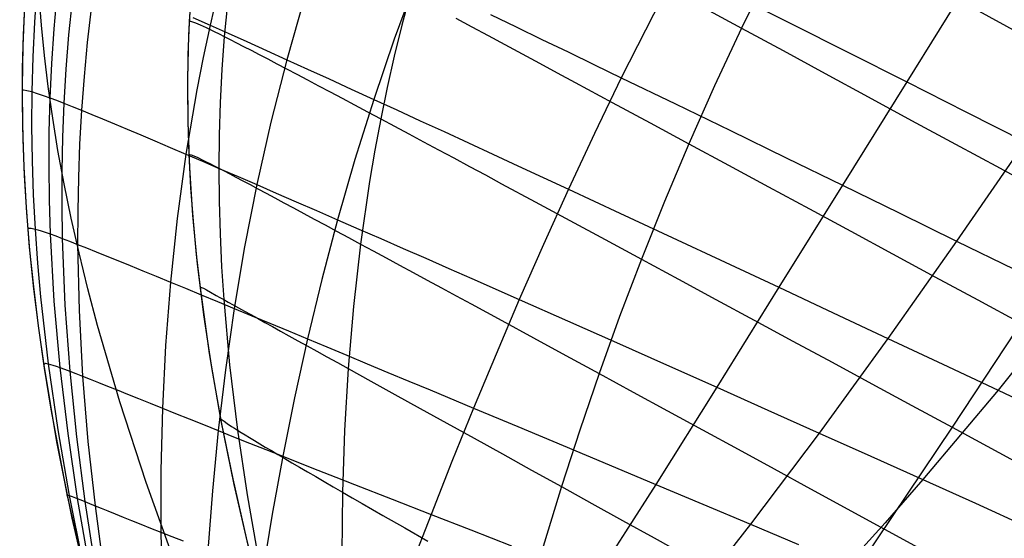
# Model space of a CAD drawing. Header units: millimetres. Extents: x -58 to 58, y -58 to 57.
# Tile 19 of 40: x 17 to 35, y -40 to -31. Entities that reach past the tile are written whole.
import ezdxf

# ---------------------------------------------------------------- set-up
doc = ezdxf.new("R2010")
doc.units = ezdxf.units.MM
doc.header["$MEASUREMENT"] = 0
doc.layers.add('Predefinito', color=5, linetype='Continuous')

msp = doc.modelspace()

# ---------------------------------------------------------------- linework, layer by layer
at = {"layer": 'Predefinito', "extrusion": (0.459919, 0.537098, 0.707107)}
for points in [[(-36.029, 114.312), (-34.523, 117.105), (-33.808, 118.516), (-33.12, 119.937), (-32.458, 121.368), (-31.823, 122.809), (-31.217, 124.262), (-30.638, 125.725), (-30.089, 127.199), (-29.57, 128.684), (-29.08, 130.181), (-28.621, 131.69), (-28.193, 133.21), (-27.796, 134.742), (-27.43, 136.287), (-27.096, 137.843), (-26.796, 139.408), (-26.529, 140.974), (-26.296, 142.541), (-26.095, 144.109), (-25.927, 145.677), (-25.79, 147.247), (-25.684, 148.817), (-25.608, 150.388), (-25.561, 151.96), (-25.543, 153.532), (-25.553, 155.106), (-25.592, 156.68), (-25.751, 159.83), (-26.018, 162.983), (-26.389, 166.137), (-26.862, 169.279), (-27.431, 172.396), (-28.096, 175.49), (-28.856, 178.561), (-29.28, 180.086), (-29.743, 181.601), (-30.253, 183.105), (-30.527, 183.852), (-30.816, 184.596), (-31.119, 185.336), (-31.436, 186.07), (-31.765, 186.795), (-32.108, 187.51), (-32.465, 188.218), (-32.835, 188.916), (-33.218, 189.605), (-33.614, 190.285), (-34.022, 190.957), (-34.444, 191.621), (-34.878, 192.276), (-35.324, 192.923), (-35.783, 193.562), (-36.253, 194.193), (-37.228, 195.432), (-38.246, 196.642), (-39.305, 197.825), (-40.401, 198.981), (-41.527, 200.108), (-42.679, 201.205), (-43.854, 202.276), (-45.05, 203.323), (-46.267, 204.347), (-48.753, 206.336)], [(-52.678, 204.485), (-50.14, 202.573), (-47.664, 200.588), (-46.453, 199.564), (-45.262, 198.516), (-44.093, 197.442), (-42.949, 196.339), (-41.833, 195.205), (-40.751, 194.042), (-39.711, 192.851), (-39.208, 192.245), (-38.716, 191.63), (-38.236, 191.006), (-37.768, 190.375), (-37.314, 189.734), (-36.872, 189.084), (-36.444, 188.425), (-36.03, 187.756), (-35.63, 187.077), (-35.245, 186.389), (-34.874, 185.69), (-34.518, 184.98), (-34.178, 184.26), (-33.852, 183.531), (-33.542, 182.794), (-33.249, 182.053), (-32.972, 181.308), (-32.71, 180.559), (-32.226, 179.05), (-31.788, 177.53), (-31.387, 176), (-31.015, 174.462), (-30.344, 171.369), (-29.773, 168.249), (-29.305, 165.107), (-28.946, 161.963), (-28.808, 160.391), (-28.698, 158.819), (-28.617, 157.247), (-28.565, 155.676), (-28.543, 154.105), (-28.551, 152.534), (-28.59, 150.963), (-28.661, 149.392), (-28.763, 147.821), (-28.899, 146.251), (-29.069, 144.681), (-29.274, 143.111), (-29.515, 141.541), (-29.792, 139.973), (-30.104, 138.414), (-30.451, 136.87), (-30.832, 135.338), (-31.246, 133.82), (-31.693, 132.315), (-32.173, 130.823), (-32.684, 129.343), (-33.227, 127.876), (-33.8, 126.42), (-34.402, 124.976), (-35.034, 123.544), (-35.695, 122.123), (-36.383, 120.713), (-37.098, 119.314), (-38.606, 116.546), (-40.213, 113.817)], [(-47.998, 208.397), (-46.975, 207.755), (-45.938, 207.144), (-44.885, 206.566), (-43.815, 206.024), (-43.274, 205.767), (-42.728, 205.52), (-42.177, 205.283), (-41.621, 205.056), (-41.06, 204.841), (-40.493, 204.638), (-39.921, 204.447), (-39.343, 204.268), (-38.759, 204.103), (-38.172, 203.952), (-37.584, 203.816), (-36.994, 203.696), (-36.402, 203.593), (-35.808, 203.505), (-35.212, 203.434), (-34.614, 203.381), (-34.014, 203.344), (-33.412, 203.325), (-32.808, 203.324), (-32.201, 203.342), (-31.595, 203.378), (-30.992, 203.433), (-30.393, 203.507), (-29.799, 203.598), (-29.209, 203.708), (-28.623, 203.835), (-28.042, 203.98), (-27.464, 204.142), (-26.891, 204.322), (-26.321, 204.517), (-25.755, 204.729), (-25.194, 204.958), (-24.638, 205.201), (-24.09, 205.457), (-23.551, 205.726), (-23.02, 206.007), (-22.496, 206.3), (-21.979, 206.603), (-21.469, 206.918), (-20.965, 207.242), (-20.468, 207.576), (-19.976, 207.919), (-19.009, 208.632), (-18.064, 209.376), (-17.136, 210.149), (-16.229, 210.943), (-15.342, 211.756), (-14.476, 212.585), (-13.633, 213.434), (-12.814, 214.303), (-12.021, 215.194), (-11.255, 216.108), (-10.517, 217.045), (-9.808, 218.007), (-9.129, 218.993), (-8.479, 220.005), (-7.86, 221.041), (-7.272, 222.101), (-6.719, 223.177), (-6.202, 224.265), (-5.72, 225.364), (-5.271, 226.476), (-4.854, 227.598), (-4.468, 228.732), (-4.11, 229.875), (-3.781, 231.029), (-3.48, 232.192), (-3.204, 233.364), (-2.954, 234.545), (-2.728, 235.732), (-2.526, 236.923), (-2.347, 238.116), (-2.19, 239.311), (-1.936, 241.706), (-1.756, 244.108), (-1.645, 246.516), (-1.594, 248.929)], [(-4.634, 252.94), (-4.592, 250.528), (-4.605, 248.119), (-4.68, 245.715), (-4.824, 243.314), (-5.043, 240.919), (-5.185, 239.724), (-5.349, 238.53), (-5.538, 237.337), (-5.752, 236.147), (-5.994, 234.963), (-6.263, 233.788), (-6.561, 232.623), (-6.89, 231.469), (-7.251, 230.327), (-7.645, 229.196), (-8.074, 228.078), (-8.54, 226.972), (-9.044, 225.88), (-9.311, 225.34), (-9.589, 224.803), (-9.876, 224.269), (-10.174, 223.74), (-10.481, 223.217), (-10.797, 222.701), (-11.121, 222.193), (-11.453, 221.692), (-11.794, 221.198), (-12.142, 220.712), (-12.499, 220.232), (-12.864, 219.76), (-13.616, 218.835), (-14.398, 217.936), (-15.208, 217.062), (-16.044, 216.211), (-16.905, 215.381), (-17.787, 214.57), (-18.69, 213.778), (-19.618, 213.007), (-20.569, 212.263), (-21.053, 211.905), (-21.542, 211.556), (-22.038, 211.217), (-22.539, 210.889), (-23.048, 210.571), (-23.563, 210.266), (-24.086, 209.973), (-24.616, 209.693), (-25.155, 209.426), (-25.703, 209.174), (-26.259, 208.936), (-26.824, 208.715), (-27.394, 208.512), (-27.968, 208.328), (-28.546, 208.163), (-29.128, 208.018), (-29.714, 207.892), (-30.303, 207.787), (-30.896, 207.701), (-31.493, 207.636), (-32.095, 207.592), (-32.7, 207.568), (-33.307, 207.565), (-33.913, 207.583), (-34.515, 207.621), (-35.114, 207.678), (-35.709, 207.754), (-36.302, 207.848), (-36.892, 207.96), (-37.48, 208.089), (-38.064, 208.234), (-38.646, 208.396), (-39.226, 208.574), (-39.8, 208.766), (-40.368, 208.971), (-40.929, 209.188), (-41.483, 209.417), (-42.032, 209.658), (-42.575, 209.908), (-43.112, 210.169), (-43.644, 210.44), (-44.171, 210.72), (-45.211, 211.307), (-46.233, 211.926), (-47.239, 212.576), (-48.23, 213.253), (-49.207, 213.957)]]:
    msp.add_lwpolyline(points, dxfattribs=at)
at = {"layer": 'Predefinito', "extrusion": (-5.19456e-06, 2.54963e-05, 1)}
msp.add_lwpolyline([(25.021, -51.773), (22.932, -47.654), (22.033, -45.752), (21.226, -43.948), (20.507, -42.238), (19.873, -40.615), (19.319, -39.077), (18.841, -37.617), (18.437, -36.231), (18.261, -35.565), (18.102, -34.915), (17.959, -34.281), (17.833, -33.663), (17.721, -33.059), (17.625, -32.47), (17.543, -31.895), (17.475, -31.332), (17.421, -30.782), (17.379, -30.244), (17.351, -29.717), (17.334, -29.201), (17.329, -28.695), (17.336, -28.199)], dxfattribs=at)
at = {"layer": 'Predefinito'}
for points in [[(20.14, -30.111), (20.101, -30.715), (20.078, -31.319), (20.069, -31.924), (20.074, -32.528), (20.094, -33.132), (20.126, -33.736), (20.171, -34.338), (20.228, -34.94), (20.297, -35.54), (20.465, -36.738), (20.671, -37.93), (20.912, -39.114), (21.183, -40.292), (21.481, -41.465), (21.804, -42.63), (22.511, -44.942), (23.29, -47.233), (24.127, -49.502), (25.02, -51.771)], [(17.117, -30.346), (17.088, -30.954), (17.072, -31.574), (17.07, -32.206), (17.082, -32.851), (17.108, -33.508), (17.15, -34.179), (17.206, -34.864), (17.279, -35.563), (17.366, -36.276), (17.471, -37.005), (17.591, -37.75), (17.883, -39.29), (18.244, -40.901), (18.677, -42.588), (19.185, -44.358), (19.771, -46.214), (20.437, -48.164), (21.188, -50.213)], [(20.133, -30.213), (20.09, -30.966), (20.07, -31.742), (20.075, -32.543), (20.105, -33.372), (20.162, -34.229), (20.247, -35.117), (20.362, -36.038), (20.506, -36.993), (20.682, -37.984), (20.89, -39.013), (21.132, -40.082), (21.409, -41.192), (21.722, -42.345), (22.073, -43.542), (22.889, -46.08), (23.869, -48.818), (25.02, -51.771)]]:
    msp.add_lwpolyline(points, dxfattribs=at)
at = {"layer": 'Predefinito', "extrusion": (1, 0, 0)}
for points in [[(-30.954, 255.483), (-30.954, 59.999)], [(-36.276, 259.345), (-36.276, 59.998)]]:
    msp.add_lwpolyline(points, dxfattribs=at)
at = {"layer": 'Predefinito'}
for points in [[(17.335, -28.197, 59.999), (17.24, -28.936, 59.999), (17.166, -29.675, 59.999), (17.113, -30.416, 59.999), (17.081, -31.16, 59.999), (17.069, -31.896, 59.999), (17.076, -32.633, 59.999), (17.101, -33.361, 59.999), (17.143, -34.089, 59.999), (17.201, -34.809, 59.999), (17.275, -35.528, 59.999), (17.361, -36.238, 59.999), (17.462, -36.947, 59.999), (17.696, -38.339, 59.999), (17.974, -39.722, 59.999), (18.287, -41.079, 59.999), (18.633, -42.427, 59.999), (19.005, -43.753, 60), (19.404, -45.071, 60), (20.258, -47.655, 60.001), (21.188, -50.213, 60.003)], [(31.152, -28.748, 37.442), (30.117, -30.838, 37.613), (29.628, -31.886, 37.713), (29.162, -32.935, 37.822), (28.72, -33.982, 37.941), (28.302, -35.027, 38.069), (27.907, -36.068, 38.207), (27.535, -37.103, 38.354), (27.183, -38.131, 38.51), (26.85, -39.151, 38.677), (26.233, -41.168, 39.038)], [(34.877, -28.977, 31.787), (33.115, -31.813, 31.998), (31.947, -33.687, 32.186), (30.796, -35.538, 32.416), (29.669, -37.35, 32.692), (28.56, -39.112, 33.02), (28.011, -39.972, 33.206), (27.466, -40.816, 33.407)], [(28.959, -29.72, 34.966), (27.937, -31.737, 35.2), (27.449, -32.748, 35.336), (26.977, -33.757, 35.485), (26.523, -34.762, 35.649), (26.086, -35.76, 35.826), (25.665, -36.749, 36.018), (25.259, -37.729, 36.226), (24.866, -38.699, 36.449), (24.487, -39.657, 36.689), (24.12, -40.601, 36.945)], [(24.221, -29.945, 38.915), (23.819, -31.035, 39.064), (23.447, -32.129, 39.227), (23.104, -33.222, 39.404), (22.79, -34.312, 39.597), (22.505, -35.396, 39.804), (22.245, -36.473, 40.026), (22.011, -37.541, 40.264), (21.799, -38.601, 40.516), (21.608, -39.649, 40.783), (21.438, -40.688, 41.065)], [(17.34, -30.095, 54.611), (17.295, -30.728, 54.643), (17.263, -31.359, 54.676), (17.246, -31.989, 54.711), (17.243, -32.617, 54.747), (17.252, -33.241, 54.784), (17.273, -33.863, 54.822), (17.307, -34.482, 54.862), (17.351, -35.097, 54.903), (17.406, -35.709, 54.945), (17.544, -36.924, 55.032), (17.718, -38.125, 55.123), (17.924, -39.313, 55.218), (18.158, -40.488, 55.317), (18.417, -41.651, 55.42), (18.848, -43.377, 55.58), (19.323, -45.082, 55.748), (19.664, -46.209, 55.882), (20.026, -47.335, 56.044), (20.413, -48.461, 56.226), (20.828, -49.587, 56.42), (21.089, -50.254, 56.537)], [(17.7, -30.228, 51.836), (17.644, -30.853, 51.884), (17.601, -31.478, 51.934), (17.572, -32.101, 51.986), (17.556, -32.722, 52.04), (17.552, -33.34, 52.096), (17.56, -33.956, 52.153), (17.578, -34.57, 52.212), (17.648, -35.787, 52.335), (17.756, -36.993, 52.465), (17.898, -38.187, 52.6), (18.071, -39.368, 52.74), (18.273, -40.537, 52.887)], [(17.977, -30.34, 50.441), (17.914, -30.96, 50.497), (17.864, -31.58, 50.555), (17.827, -32.199, 50.616), (17.802, -32.815, 50.678), (17.789, -33.43, 50.742), (17.788, -34.042, 50.809), (17.797, -34.651, 50.877), (17.847, -35.861, 51.02), (17.935, -37.061, 51.169), (18.056, -38.248, 51.325), (18.208, -39.423, 51.488), (18.388, -40.587, 51.657)], [(20.613, -30.197, 43.697), (20.478, -30.783, 43.774), (20.353, -31.368, 43.855), (20.239, -31.954, 43.94), (20.042, -33.123, 44.119), (19.883, -34.287, 44.31), (19.761, -35.443, 44.514), (19.673, -36.591, 44.73), (19.616, -37.73, 44.958), (19.587, -38.859, 45.197), (19.585, -39.977, 45.448), (19.608, -41.087, 45.71)], [(22.194, -30.277, 41.235), (21.869, -31.41, 41.396), (21.58, -32.544, 41.572), (21.326, -33.676, 41.762), (21.106, -34.802, 41.966), (20.918, -35.921, 42.183), (20.759, -37.033, 42.415), (20.627, -38.135, 42.66), (20.521, -39.227, 42.919), (20.439, -40.309, 43.191)], [(24.107, -30.217, 43.812), (23.958, -30.782, 43.87), (23.82, -31.349, 43.931), (23.693, -31.916, 43.994), (23.576, -32.484, 44.059), (23.469, -33.052, 44.127), (23.372, -33.619, 44.197), (23.208, -34.753, 44.345), (23.079, -35.885, 44.502), (22.984, -37.012, 44.668), (22.919, -38.136, 44.845), (22.882, -39.254, 45.03), (22.871, -40.366, 45.224)], [(29.977, -30.231, 34.163), (31.01, -30.751, 33.403), (32.057, -31.279, 32.682), (33.115, -31.813, 31.998), (34.184, -32.353, 31.349), (35.26, -32.897, 30.733), (36.342, -33.444, 30.147), (37.431, -33.995, 29.588), (38.525, -34.549, 29.055), (40.728, -35.665, 28.061), (41.063, -35.833, 27.919)], [(18.324, -30.484, 49.065), (18.252, -31.1, 49.128), (18.194, -31.714, 49.194), (18.147, -32.327, 49.262), (18.113, -32.939, 49.332), (18.09, -33.548, 49.405), (18.078, -34.155, 49.48), (18.077, -34.759, 49.557), (18.104, -35.961, 49.717), (18.168, -37.151, 49.885), (18.265, -38.331, 50.061), (18.393, -39.498, 50.245), (18.548, -40.656, 50.436)], [(20.796, -30.394, 51.618), (20.737, -30.99, 51.657), (20.693, -31.587, 51.697), (20.661, -32.184, 51.739), (20.643, -32.781, 51.782), (20.637, -33.378, 51.827), (20.643, -33.974, 51.873), (20.66, -34.57, 51.92), (20.689, -35.165, 51.969), (20.728, -35.76, 52.019), (20.834, -36.946, 52.124), (20.977, -38.128, 52.234), (21.152, -39.304, 52.349), (21.357, -40.476, 52.471)], [(29.378, -30.438, 38.263), (30.117, -30.838, 37.613), (30.87, -31.246, 36.989), (31.635, -31.661, 36.39), (32.413, -32.082, 35.815), (33.201, -32.51, 35.261), (33.999, -32.942, 34.729), (34.806, -33.38, 34.217), (35.621, -33.823, 33.724), (36.443, -34.269, 33.25), (38.106, -35.172, 32.349), (39.789, -36.086, 31.511), (41.49, -37.01, 30.73), (43.205, -37.942, 30)], [(34.348, -30.488, 35.116), (35.175, -30.939, 34.592), (36.012, -31.395, 34.089), (36.857, -31.856, 33.607), (37.709, -32.32, 33.142), (39.432, -33.261, 32.266), (41.178, -34.213, 31.453), (42.941, -35.175, 30.7), (44.719, -36.145, 30)], [(20.101, -30.715, 60), (20.125, -30.711, 57.9), (20.161, -30.721, 56.849), (20.217, -30.743, 55.8), (20.299, -30.778, 54.754), (20.41, -30.829, 53.714), (20.478, -30.862, 53.196), (20.555, -30.899, 52.68), (20.641, -30.942, 52.167), (20.737, -30.99, 51.657), (20.844, -31.044, 51.149), (20.96, -31.103, 50.644), (21.087, -31.169, 50.143), (21.224, -31.239, 49.645), (21.37, -31.315, 49.152), (21.526, -31.397, 48.662), (21.692, -31.484, 48.177), (21.867, -31.576, 47.697), (22.05, -31.672, 47.221), (22.243, -31.774, 46.751), (22.444, -31.881, 46.287), (22.654, -31.992, 45.829), (22.872, -32.109, 45.376), (23.099, -32.229, 44.93), (23.333, -32.354, 44.491), (23.576, -32.484, 44.059), (23.826, -32.618, 43.634), (24.083, -32.756, 43.216), (24.348, -32.897, 42.806), (24.619, -33.043, 42.402), (24.897, -33.192, 42.005), (25.181, -33.345, 41.615), (25.471, -33.501, 41.232), (25.767, -33.66, 40.855), (26.374, -33.987, 40.121), (27.001, -34.325, 39.413), (27.644, -34.672, 38.729), (28.302, -35.027, 38.069), (28.972, -35.39, 37.432), (29.654, -35.758, 36.817), (30.346, -36.132, 36.223), (31.048, -36.512, 35.65), (31.759, -36.897, 35.095), (32.478, -37.286, 34.558), (33.204, -37.679, 34.039), (33.937, -38.076, 33.535), (35.419, -38.879, 32.573)], [(20.165, -30.643, 44.397), (20.478, -30.783, 43.774), (20.805, -30.93, 43.162), (21.147, -31.083, 42.561), (21.502, -31.244, 41.972), (21.869, -31.41, 41.396), (22.248, -31.582, 40.834), (22.638, -31.759, 40.285), (23.038, -31.942, 39.749), (23.447, -32.129, 39.227), (23.865, -32.32, 38.717), (24.29, -32.516, 38.219), (24.723, -32.715, 37.734), (25.163, -32.918, 37.262), (25.609, -33.123, 36.8), (26.06, -33.332, 36.351), (26.977, -33.757, 35.485), (27.911, -34.191, 34.661), (28.86, -34.633, 33.877), (29.823, -35.082, 33.129), (30.796, -35.538, 32.416), (31.78, -35.999, 31.735), (32.77, -36.464, 31.086), (33.767, -36.933, 30.465), (34.77, -37.406, 29.87), (35.779, -37.882, 29.299)], [(24.934, -30.659, 42.55), (25.224, -30.815, 42.145), (25.522, -30.974, 41.746), (25.826, -31.137, 41.355), (26.136, -31.304, 40.972), (26.452, -31.474, 40.595), (26.774, -31.647, 40.225), (27.102, -31.824, 39.862), (27.771, -32.184, 39.156), (28.459, -32.555, 38.477), (29.162, -32.935, 37.822), (29.878, -33.321, 37.192), (30.607, -33.715, 36.586), (31.347, -34.115, 36.002), (32.097, -34.52, 35.439), (32.856, -34.931, 34.897), (33.624, -35.346, 34.374), (34.4, -35.766, 33.869), (35.183, -36.189, 33.38), (36.765, -37.046, 32.452), (38.368, -37.914, 31.582), (39.987, -38.791, 30.766), (41.619, -39.675, 30)], [(25.566, -30.591, 37.428), (26.029, -30.814, 36.958), (26.498, -31.041, 36.501), (26.973, -31.27, 36.056), (27.453, -31.502, 35.622), (27.937, -31.737, 35.2), (28.918, -32.212, 34.387), (29.915, -32.697, 33.616), (30.925, -33.189, 32.883), (31.947, -33.687, 32.186), (32.978, -34.19, 31.523), (34.016, -34.698, 30.891), (35.061, -35.209, 30.289), (36.112, -35.724, 29.714), (37.169, -36.243, 29.163), (38.23, -36.764, 28.637), (39.605, -37.439, 27.991)], [(17.069, -31.97, 59.999), (17.102, -31.958, 57.389), (17.156, -31.966, 56.057), (17.246, -31.989, 54.711), (17.308, -32.008, 54.033), (17.382, -32.033, 53.353), (17.469, -32.064, 52.67), (17.572, -32.101, 51.986), (17.691, -32.146, 51.3), (17.827, -32.199, 50.616), (17.979, -32.259, 49.936), (18.147, -32.327, 49.262), (18.332, -32.403, 48.593), (18.531, -32.485, 47.932), (18.746, -32.574, 47.277), (18.976, -32.671, 46.629), (19.221, -32.774, 45.989), (19.48, -32.884, 45.357), (19.754, -33, 44.733), (20.042, -33.123, 44.119), (20.343, -33.252, 43.513), (20.658, -33.388, 42.918), (20.986, -33.529, 42.334), (21.326, -33.676, 41.762), (21.677, -33.828, 41.202), (22.039, -33.985, 40.655), (22.41, -34.146, 40.12), (22.79, -34.312, 39.597), (23.179, -34.482, 39.086), (23.576, -34.655, 38.587), (23.979, -34.832, 38.099), (24.39, -35.012, 37.623), (24.806, -35.196, 37.157), (25.228, -35.381, 36.703), (26.086, -35.76, 35.826), (26.96, -36.146, 34.989), (27.85, -36.541, 34.189), (28.754, -36.943, 33.424), (29.669, -37.35, 32.692), (30.593, -37.763, 31.992), (31.525, -38.18, 31.322), (32.463, -38.601, 30.679), (33.408, -39.026, 30.061), (34.358, -39.455, 29.467), (35.312, -39.887, 28.896)], [(35.26, -32.897, 30.733), (34.016, -34.698, 30.891), (32.77, -36.464, 31.086), (31.525, -38.18, 31.322), (30.278, -39.836, 31.604), (29.653, -40.639, 31.765)], [(20.094, -33.132, 60), (20.111, -33.127, 57.944), (20.139, -33.135, 56.915), (20.185, -33.154, 55.887), (20.254, -33.185, 54.862), (20.35, -33.231, 53.843), (20.409, -33.261, 53.336), (20.476, -33.295, 52.83), (20.552, -33.334, 52.327), (20.637, -33.378, 51.827), (20.732, -33.427, 51.328), (20.836, -33.482, 50.833), (20.949, -33.542, 50.341), (21.072, -33.606, 49.852), (21.204, -33.676, 49.367), (21.345, -33.751, 48.886), (21.494, -33.831, 48.409), (21.653, -33.916, 47.936), (21.819, -34.005, 47.468), (21.994, -34.099, 47.005), (22.177, -34.197, 46.547), (22.368, -34.3, 46.095), (22.566, -34.407, 45.648), (22.773, -34.518, 45.207), (22.987, -34.634, 44.773), (23.208, -34.753, 44.345), (23.436, -34.877, 43.923), (23.671, -35.004, 43.509), (23.913, -35.135, 43.1), (24.161, -35.27, 42.699), (24.415, -35.407, 42.304), (24.675, -35.548, 41.915), (24.941, -35.692, 41.532), (25.211, -35.839, 41.156), (25.768, -36.142, 40.421), (26.342, -36.454, 39.709), (26.931, -36.775, 39.02), (27.535, -37.103, 38.354), (28.15, -37.437, 37.709), (28.775, -37.778, 37.084), (29.41, -38.124, 36.479), (30.055, -38.475, 35.892), (30.707, -38.831, 35.324), (31.367, -39.19, 34.772), (32.707, -39.921, 33.714), (34.067, -40.663, 32.712)], [(36.443, -34.269, 33.25), (33.937, -38.076, 33.535), (31.487, -41.717, 33.916)], [(17.173, -34.481, 59.999), (17.194, -34.464, 57.464), (17.235, -34.466, 56.17), (17.307, -34.482, 54.862), (17.357, -34.496, 54.203), (17.418, -34.515, 53.542), (17.491, -34.539, 52.878), (17.578, -34.57, 52.212), (17.68, -34.607, 51.544), (17.797, -34.651, 50.877), (17.93, -34.702, 50.215), (18.077, -34.759, 49.557), (18.239, -34.823, 48.904), (18.415, -34.894, 48.257), (18.605, -34.97, 47.616), (18.809, -35.053, 46.981), (19.027, -35.142, 46.353), (19.258, -35.236, 45.732), (19.503, -35.337, 45.119), (19.761, -35.443, 44.514), (20.032, -35.555, 43.917), (20.315, -35.672, 43.329), (20.611, -35.794, 42.751), (20.918, -35.921, 42.183), (21.235, -36.053, 41.627), (21.563, -36.189, 41.083), (21.9, -36.329, 40.549), (22.245, -36.473, 40.026), (22.599, -36.62, 39.515), (22.961, -36.77, 39.014), (23.329, -36.924, 38.523), (23.704, -37.08, 38.044), (24.085, -37.239, 37.574), (24.472, -37.4, 37.115), (25.259, -37.729, 36.226), (26.062, -38.065, 35.374), (26.882, -38.408, 34.556), (27.715, -38.757, 33.772), (28.56, -39.112, 33.02), (29.415, -39.472, 32.298), (30.278, -39.836, 31.604), (31.148, -40.204, 30.937)], [(20.297, -35.54, 60), (20.324, -35.54, 56.988), (20.358, -35.556, 55.985), (20.412, -35.585, 54.985), (20.488, -35.627, 53.99), (20.592, -35.684, 53), (20.656, -35.72, 52.509), (20.728, -35.76, 52.019), (20.808, -35.805, 51.532), (20.897, -35.854, 51.047), (20.995, -35.909, 50.565), (21.102, -35.968, 50.087), (21.216, -36.032, 49.611), (21.339, -36.1, 49.139), (21.47, -36.173, 48.671), (21.609, -36.25, 48.207), (21.755, -36.331, 47.747), (21.909, -36.416, 47.292), (22.07, -36.506, 46.842), (22.239, -36.6, 46.396), (22.415, -36.697, 45.956), (22.598, -36.798, 45.521), (22.787, -36.904, 45.092), (22.984, -37.012, 44.668), (23.187, -37.125, 44.251), (23.396, -37.241, 43.84), (23.611, -37.36, 43.435), (23.832, -37.482, 43.035), (24.059, -37.608, 42.642), (24.291, -37.736, 42.254), (24.77, -38.001, 41.496), (25.268, -38.276, 40.76), (25.781, -38.56, 40.045), (26.309, -38.852, 39.351), (26.85, -39.151, 38.677), (27.4, -39.456, 38.022), (27.961, -39.766, 37.387), (28.53, -40.081, 36.769), (29.108, -40.401, 36.168)], [(36.112, -35.724, 29.714), (34.77, -37.406, 29.87), (33.408, -39.026, 30.061), (32.719, -39.81, 30.172), (32.024, -40.576, 30.294)], [(17.46, -36.937, 59.999), (17.494, -36.914, 56.297), (17.544, -36.924, 55.032), (17.628, -36.949, 53.753), (17.686, -36.968, 53.11), (17.756, -36.993, 52.465), (17.838, -37.024, 51.817), (17.935, -37.061, 51.169), (18.045, -37.103, 50.525), (18.168, -37.151, 49.885), (18.305, -37.205, 49.25), (18.455, -37.265, 48.62), (18.617, -37.33, 47.994), (18.792, -37.4, 47.374), (18.98, -37.475, 46.761), (19.18, -37.555, 46.153), (19.392, -37.64, 45.552), (19.616, -37.73, 44.958), (19.851, -37.825, 44.371), (20.099, -37.924, 43.792), (20.358, -38.028, 43.221), (20.627, -38.135, 42.66), (20.906, -38.247, 42.11), (21.195, -38.362, 41.569), (21.493, -38.48, 41.037), (21.799, -38.601, 40.516), (22.113, -38.725, 40.005), (22.434, -38.852, 39.503), (22.762, -38.981, 39.011), (23.096, -39.113, 38.528), (23.781, -39.382, 37.59), (24.487, -39.657, 36.689), (25.209, -39.938, 35.822), (25.947, -40.226, 34.987)], [(20.671, -37.93, 60), (20.671, -37.921, 58.048), (20.7, -37.942, 56.095), (20.736, -37.968, 55.122), (20.791, -38.007, 54.153), (20.87, -38.059, 53.19), (20.92, -38.091, 52.711), (20.977, -38.128, 52.234), (21.042, -38.169, 51.759), (21.115, -38.214, 51.286), (21.195, -38.263, 50.816), (21.283, -38.316, 50.348), (21.379, -38.374, 49.884), (21.481, -38.435, 49.423), (21.591, -38.5, 48.965), (21.708, -38.57, 48.51), (21.832, -38.643, 48.06), (21.963, -38.72, 47.613), (22.1, -38.8, 47.171), (22.244, -38.884, 46.733), (22.394, -38.971, 46.3), (22.551, -39.062, 45.871), (22.713, -39.157, 45.448), (22.882, -39.254, 45.03), (23.057, -39.355, 44.617), (23.237, -39.459, 44.21), (23.614, -39.675, 43.412), (24.011, -39.902, 42.634), (24.426, -40.139, 41.876)], [(17.892, -39.333, 59.999), (17.886, -39.31, 57.642), (17.924, -39.313, 55.218), (17.98, -39.332, 53.985), (18.071, -39.368, 52.74), (18.134, -39.393, 52.114), (18.208, -39.423, 51.488), (18.294, -39.458, 50.864), (18.393, -39.498, 50.245), (18.503, -39.543, 49.628), (18.624, -39.592, 49.016), (18.757, -39.646, 48.409), (18.901, -39.704, 47.806), (19.056, -39.766, 47.208), (19.221, -39.833, 46.616), (19.398, -39.903, 46.029), (19.585, -39.977, 45.448), (19.783, -40.055, 44.873), (19.992, -40.136, 44.304)]]:
    msp.add_polyline3d(points, dxfattribs=at)

doc.saveas('drawing.dxf')
